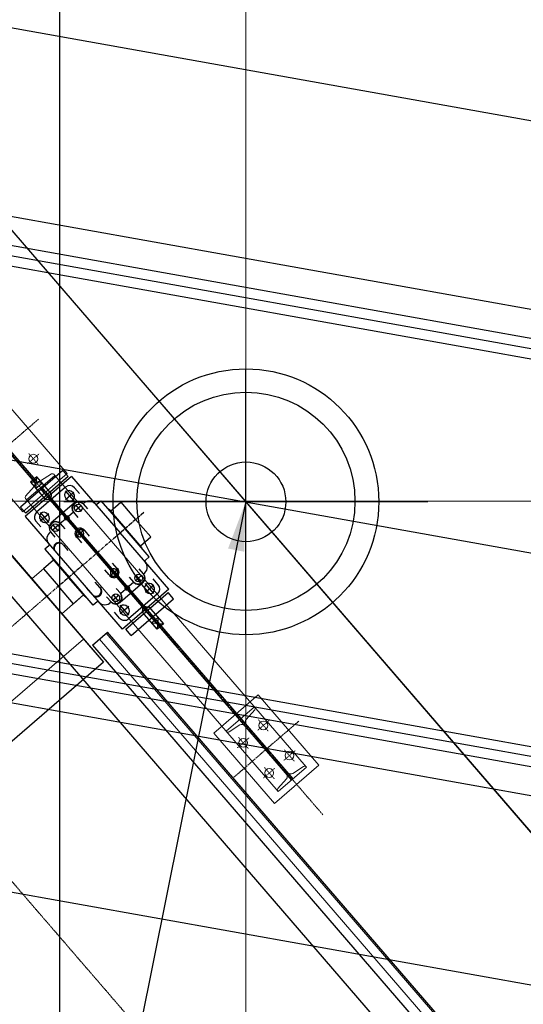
# Model space of a CAD drawing. Header units: inches. Extents: x -204116 to 930598, y -391373 to 256461.
# Tile 52 of 225: x 171 to 2066, y 36223 to 39926. Entities that reach past the tile are written whole.
import ezdxf
from ezdxf.lldxf.tags import DXFTag

# ---------------------------------------------------------------- set-up
doc = ezdxf.new("R2010")
doc.units = ezdxf.units.IN
doc.header["$LTSCALE"] = 10
doc.header["$MEASUREMENT"] = 0
doc.linetypes.add('CENTER', pattern=[2, 1.25, -0.25, 0.25, -0.25])
doc.linetypes.add('CHAIN', pattern=[0.3543, 0.2362, -0.0295, 0.0591, -0.0295])
doc.styles.add('MIC', font='romans.shx', dxfattribs={"width": 0.8})
tags = doc.linetypes.add('CENTER2', pattern=[1.125, 0.75, -0.125, 0.125, -0.125]).pattern_tags.tags
tags[10:11] = [DXFTag(74, 4), DXFTag(75, 0), DXFTag(340, '0'), DXFTag(46, 1.0), DXFTag(50, 0.0), DXFTag(44, 0.0), DXFTag(45, 0.0)]
tags[8:9] = [DXFTag(74, 4), DXFTag(75, 0), DXFTag(340, '0'), DXFTag(46, 1.0), DXFTag(50, 0.0), DXFTag(44, 0.0), DXFTag(45, 0.0)]
tags[6:7] = [DXFTag(74, 4), DXFTag(75, 0), DXFTag(340, '0'), DXFTag(46, 1.0), DXFTag(50, 0.0), DXFTag(44, 0.0), DXFTag(45, 0.0)]
tags[4:5] = [DXFTag(74, 4), DXFTag(75, 0), DXFTag(340, '0'), DXFTag(46, 1.0), DXFTag(50, 0.0), DXFTag(44, 0.0), DXFTag(45, 0.0)]
doc.dimstyles.new('1_75', dxfattribs={"dimscale": 75, "dimtxt": 2.5, "dimasz": 2.5, "dimexe": 1, "dimexo": 2, "dimgap": 1, "dimtad": 1, "dimtoh": 1, "dimdec": 0, "dimzin": 9, "dimdsep": 46, "dimtxsty": 'MIC', "dimcen": 2.5, "dimclrd": 1, "dimclre": 1, "dimclrt": 256, "dimadec": 0, "dimazin": 0, "dimtfac": 1, "dimtdec": 0, "dimtmove": 2, "dimatfit": 3, "dimfxl": 1, "dimlwd": -1, "dimlwe": -1, "dimarcsym": 0})

msp = doc.modelspace()

# ---------------------------------------------------------------- linework, layer by layer
at = {"color": 250, "ltscale": 0.01}
for p, q in [((5338.1, 33112.6), (-6639.9, 46989.8)), ((-18677.6, 41631.2), (11241.6, 36287.4))]:
    msp.add_line(p, q, dxfattribs=at)
at = {"color": 250}
for p, q in [((322.3, 33112.7), (322.4, 46583.2)), ((-19620.2, 43424.9, 2), (7557.7, 38570.7, 2)), ((6132.5, 38005, 0), (-19619.1, 42604.4, 0)), ((6125.9, 37968.1, 0), (-19619, 42566.3, -0.7)), ((-19619, 42528.2, 0), (6119.3, 37931.1, 0)), ((-19619.1, 41070.5, 0), (5867, 36518.5, 0)), ((5853.8, 36444.7, 0), (-19619.2, 40994.3, 0)), ((7298.8, 37905.9), (-6054.7, 40290.9, -0.3)), ((-19620.3, 40174.2, 2), (6995, 35420.6, 2)), ((4149.2, 33112.6, 21478548.1), (-761.6, 38802.1, 17963747.5)), ((5338.1, 33112.6, 2), (454.7, 38770.3, 2)), ((5860.4, 36481.6, 0), (-6345.7, 38661.7, -0.3)), ((6982.3, 36133.9), (-6371.1, 38518.9, -0.3)), ((58.9, 38004.4, 17682289.1), (486.3, 37509.4, 17682289.1)), ((444.2, 37573.3, 18681416.3), (501, 37622.4, 18681416.3)), ((4393.6, 33112.6, 21077005.1), (501, 37622.4, 17975536)), ((444.2, 37573.3, 17975536), (4294.5, 33112.6, 21043302.1)), ((486.3, 37509.4, 17682289.1), (-725, 36463.9, 17682289.1))]:
    msp.add_line(p, q, dxfattribs=at)
at = {"color": 1, "linetype": 'CENTER', "lineweight": 0, "ltscale": 0.5}
for p, q in [((1022.3, 33114.8, -59590.7), (1022.3, 45614.8, -59590.7)), ((1022.3, 37704.3, -59590.7), (1022.3, 38525.2, -59590.7)), ((-1726.1, 38114.8, -59590.7), (2428, 38114.8, -59590.7))]:
    msp.add_line(p, q, dxfattribs=at)
at = {"color": 250, "linetype": 'CENTER', "lineweight": 0, "ltscale": 0.5}
for p, q in [((3224.5, 33112.6, 22102861.4), (-2302.8, 39516.3, 22102861.4)), ((-404, 38923.4, 17682289.1), (1311.9, 36935.4, 17682289.1)), ((-3.7, 38212, 17682289.1), (241.3, 38423.4, 17682289.1)), ((-951.8, 36700.1, 17682289.1), (285.7, 37768.3, 17682289.1)), ((976.5, 37076.5, 17682289.1), (1221.4, 37287.9, 17682289.1))]:
    msp.add_line(p, q, dxfattribs=at)
at = {"color": 250, "ltscale": 0.25}
for p, q in [((1022.3, 37612.6), (1022.3, 38612.6)), ((1707.2, 38112.6), (337.4, 38112.7))]:
    msp.add_line(p, q, dxfattribs=at)
at = {"color": 250, "linetype": 'Continuous', "lineweight": 0}
for p, q in [((349.1, 38219.2, 17682289.1), (55.1, 38559.9, 17682289.1)), ((224.7, 38188.2, 17682289.1), (6.2, 38441.4, 17682289.1)), ((12.9, 38447.2, 17682289.1), (231.4, 38194, 17682289.1)), ((-111.5, 38416.1, 17682289.1), (182.6, 38075.5, 17682289.1)), ((182.6, 38075.5, 17682289.1), (349.1, 38219.2, 17682289.1)), ((302.5, 38212, 17682289.1), (196.5, 38120.5, 17682289.1)), ((249.6, 38191.4, 17682289.1), (289.9, 38217.4, 17682289.1)), ((299, 38216, 17682289.1), (302.5, 38212, 17682289.1)), ((1248.4, 37116.2, 17682289.1), (302.5, 38212, 17682289.1)), ((193.1, 38133.8, 17682289.1), (224.6, 38169.8, 17682289.1)), ((246.6, 38163.8, 17682289.1), (1194, 37066.1, 17682289.1)), ((252.4, 38168.8, 17682289.1), (1199.8, 37071.1, 17682289.1)), ((196.5, 38120.5, 17682289.1), (193, 38124.6, 17682289.1)), ((1143.9, 37022.9, 17682289.1), (196.5, 38120.5, 17682289.1)), ((486.3, 37509.4, 17682289.1), (134.1, 37917.4, 17682289.1)), ((298.5, 37893.5, 17682289.1), (216.1, 37822.3, 17682289.1)), ((411.5, 37762.6, 17682289.1), (329.1, 37691.5, 17682289.1)), ((-800.1, 36551, 17682289.1), (411.1, 37596.4, 17682289.1)), ((1067.8, 37386.5, 17682289.1), (901.3, 37242.8, 17682289.1)), ((1296.5, 37121.6, 17682289.1), (1067.8, 37386.5, 17682289.1)), ((947.9, 37250, 17682289.1), (1053.9, 37341.5, 17682289.1)), ((1055.4, 37330.5, 17682289.1), (1023.4, 37294, 17682289.1)), ((1053.9, 37341.5, 17682289.1), (1055.4, 37339.7, 17682289.1)), ((999.4, 37273.2, 17682289.1), (958.6, 37246.9, 17682289.1)), ((1174.5, 37088.8, 17682289.1), (1017.5, 37270.6, 17682289.1)), ((1023.4, 37275.6, 17682289.1), (1180.3, 37093.8, 17682289.1)), ((901.3, 37242.8, 17682289.1), (1130, 36977.8, 17682289.1)), ((949.5, 37248.2, 17682289.1), (947.9, 37250, 17682289.1)), ((1130, 36977.8, 17682289.1), (1296.5, 37121.6, 17682289.1)), ((1249.9, 37114.4, 17682289.1), (1143.9, 37022.9, 17682289.1)), ((1198.5, 37091.2, 17682289.1), (1239.3, 37117.5, 17682289.1)), ((1248.4, 37116.2, 17682289.1), (1249.9, 37114.4, 17682289.1)), ((1142.4, 37033.9, 17682289.1), (1174.4, 37070.4, 17682289.1)), ((1143.9, 37022.9, 17682289.1), (1142.4, 37024.7, 17682289.1))]:
    msp.add_line(p, q, dxfattribs=at)
at = {"color": 250, "linetype": 'CHAIN', "lineweight": 0, "ltscale": 0.01}
for p, q in [((243.5, 38293.2, 17682289.1), (200.5, 38256.1, 17682289.1)), ((203.5, 38296.1, 17682289.1), (240.5, 38253.2, 17682289.1)), ((1069.2, 37293.1, 17682289.1), (1106.3, 37250.1, 17682289.1)), ((1109.2, 37290.2, 17682289.1), (1066.3, 37253.1, 17682289.1)), ((1033.5, 37224.8, 17682289.1), (990.6, 37187.7, 17682289.1)), ((993.5, 37227.8, 17682289.1), (1030.6, 37184.8, 17682289.1)), ((1164.3, 37139.5, 17682289.1), (1207.3, 37176.6, 17682289.1)), ((1167.2, 37179.6, 17682289.1), (1204.3, 37136.6, 17682289.1)), ((1088.6, 37074.2, 17682289.1), (1131.6, 37111.3, 17682289.1)), ((1091.5, 37114.2, 17682289.1), (1128.6, 37071.2, 17682289.1))]:
    msp.add_line(p, q, dxfattribs=at)
at = {"color": 250, "ltscale": 0.130467}
for p, q in [((333.5, 38230.6, 17682289.1), (173.6, 38092.6, 17682289.1)), ((333.5, 38230.6, 17682289.1), (353.6, 38207.3, 17682289.1)), ((366.1, 38207.5, 17682289.1), (191.7, 38056.9, 17682289.1)), ((353.6, 38207.3, 17682289.1), (193.7, 38069.3, 17682289.1)), ((235.3, 38207, 17682289.1), (211.3, 38186.3, 17682289.1)), ((211.3, 38186.3, 17682289.1), (266.4, 38122.5, 17682289.1)), ((256, 38183, 17682289.1), (211.3, 38186.3, 17682289.1)), ((232, 38162.3, 17682289.1), (235.3, 38207, 17682289.1)), ((256, 38183, 17682289.1), (232, 38162.3, 17682289.1)), ((290.3, 38143.2, 17682289.1), (235.3, 38207, 17682289.1)), ((366.1, 38207.5, 17682289.1), (549.1, 37995.5, 17682289.1)), ((343.2, 38167.9, 17682289.1), (234.2, 38073.8, 17682289.1)), ((342.5, 38154, 17682289.1), (374.5, 38116.9, 17682289.1)), ((342.7, 38121.8, 17682289.1), (374.3, 38149.1, 17682289.1)), ((369, 38149, 17682289.1), (373.4, 38143.9, 17682289.1)), ((377.1, 38165.4, 17682289.1), (395.9, 38143.6, 17682289.1)), ((290.3, 38143.2, 17682289.1), (266.4, 38122.5, 17682289.1)), ((266.4, 38122.5, 17682289.1), (288.7, 38120.9, 17682289.1)), ((461.8, 37920.3, 17682289.1), (279.9, 38131, 17682289.1)), ((288.7, 38120.9, 17682289.1), (290.3, 38143.2, 17682289.1)), ((343.6, 38127, 17682289.1), (348, 38122, 17682289.1)), ((461.7, 38104.1, 17682289.1), (476.3, 38116.6, 17682289.1)), ((476.3, 38116.6, 17682289.1), (567.2, 38011.2, 17682289.1)), ((512.2, 38077.9, 17682289.1), (550.8, 38111.1, 17682289.1)), ((550.8, 38111.1, 17682289.1), (607.2, 38045.7, 17682289.1)), ((173.6, 38092.6, 17682289.1), (193.7, 38069.3, 17682289.1)), ((248, 38072.5, 17682289.1), (280, 38035.4, 17682289.1)), ((375.4, 38107.2, 17682289.1), (289.6, 38033.1, 17682289.1)), ((372.9, 38073.3, 17682289.1), (354.5, 38057.4, 17682289.1)), ((372.9, 38073.3, 17682289.1), (389.6, 38054, 17682289.1)), ((378.8, 38078.4, 17682289.1), (403.4, 38099.6, 17682289.1)), ((380.5, 38101.3, 17682289.1), (401.7, 38076.8, 17682289.1)), ((409.3, 38104.7, 17682289.1), (425.7, 38085.7, 17682289.1)), ((504.5, 38083.9, 17682289.1), (505.2, 38084.5, 17682289.1)), ((506.6, 38084.4, 17682289.1), (568.7, 38012.5, 17682289.1)), ((191.7, 38056.9, 17682289.1), (374.6, 37845, 17682289.1)), ((231.7, 38040, 17682289.1), (250.6, 38018, 17682289.1)), ((279.8, 38067.6, 17682289.1), (248.2, 38040.3, 17682289.1)), ((249.1, 38045.5, 17682289.1), (253.5, 38040.4, 17682289.1)), ((274.6, 38067.4, 17682289.1), (279, 38062.4, 17682289.1)), ((341.9, 38046.5, 17682289.1), (323.4, 38030.6, 17682289.1)), ((663.7, 37980.3, 17682289.1), (607.2, 38045.7, 17682289.1)), ((287.1, 37999.2, 17682289.1), (303.5, 37980.2, 17682289.1)), ((317.5, 38025.5, 17682289.1), (293, 38004.3, 17682289.1)), ((294.7, 38027.2, 17682289.1), (315.8, 38002.7, 17682289.1)), ((323.4, 38030.6, 17682289.1), (340.1, 38011.3, 17682289.1)), ((414.8, 38008.3, 17682289.1), (381.7, 37979.7, 17682289.1)), ((385.8, 38005.4, 17682289.1), (406.5, 37981.4, 17682289.1)), ((388.7, 38008, 17682289.1), (409.4, 37983.9, 17682289.1)), ((415.6, 38003.1, 17682289.1), (432.2, 37983.8, 17682289.1)), ((658.2, 37905.8, 17682289.1), (567.2, 38011.2, 17682289.1)), ((630.8, 37940.5, 17682289.1), (568.7, 38012.5, 17682289.1)), ((386.7, 37978.1, 17682289.1), (403.3, 37958.9, 17682289.1)), ((732, 37783.6, 17682289.1), (549.1, 37995.5, 17682289.1)), ((625.2, 37947.1, 17682289.1), (663.7, 37980.3, 17682289.1)), ((280, 37947.2, 17682289.1), (265.5, 37934.7, 17682289.1)), ((265.5, 37934.7, 17682289.1), (356.5, 37829.3, 17682289.1)), ((335.3, 37949, 17682289.1), (351.9, 37929.7, 17682289.1)), ((630, 37938.5, 17682289.1), (630.7, 37939.2, 17682289.1)), ((298.5, 37893.5, 17682289.1), (260, 37860.2, 17682289.1)), ((292.9, 37900, 17682289.1), (355, 37828, 17682289.1)), ((293.7, 37902, 17682289.1), (293, 37901.3, 17682289.1)), ((309.3, 37920.6, 17682289.1), (325.7, 37901.6, 17682289.1)), ((461.8, 37920.3, 17682289.1), (643.8, 37709.5, 17682289.1)), ((643.7, 37893.3, 17682289.1), (658.2, 37905.8, 17682289.1)), ((260, 37860.2, 17682289.1), (316.5, 37794.8, 17682289.1)), ((508.1, 37837.4, 17682289.1), (491.5, 37856.7, 17682289.1)), ((542, 37860.9, 17682289.1), (508.9, 37832.3, 17682289.1)), ((535, 37832.6, 17682289.1), (514.3, 37856.6, 17682289.1)), ((537.9, 37835, 17682289.1), (517.2, 37859.1, 17682289.1)), ((537, 37862.4, 17682289.1), (520.4, 37881.7, 17682289.1)), ((636.6, 37841.3, 17682289.1), (620.2, 37860.3, 17682289.1)), ((417.1, 37756.1, 17682289.1), (355, 37828, 17682289.1)), ((447.4, 37723.9, 17682289.1), (356.5, 37829.3, 17682289.1)), ((557.6, 37633, 17682289.1), (374.6, 37845, 17682289.1)), ((600.3, 37809.9, 17682289.1), (583.6, 37829.2, 17682289.1)), ((606.2, 37815, 17682289.1), (630.7, 37836.2, 17682289.1)), ((629, 37813.3, 17682289.1), (607.9, 37837.9, 17682289.1)), ((692, 37800.6, 17682289.1), (673.2, 37822.4, 17682289.1)), ((372.9, 37729.4, 17682289.1), (316.5, 37794.8, 17682289.1)), ((439.9, 37769.3, 17682289.1), (423.5, 37788.3, 17682289.1)), ((471.8, 37790.8, 17682289.1), (455.1, 37810.1, 17682289.1)), ((550.8, 37767.2, 17682289.1), (534.1, 37786.5, 17682289.1)), ((634.1, 37807.4, 17682289.1), (548.3, 37733.3, 17682289.1)), ((569.2, 37783.1, 17682289.1), (550.8, 37767.2, 17682289.1)), ((732, 37783.6, 17682289.1), (557.6, 37633, 17682289.1)), ((600.3, 37809.9, 17682289.1), (581.8, 37794, 17682289.1)), ((675.7, 37768, 17682289.1), (643.6, 37805.1, 17682289.1)), ((643.9, 37773, 17682289.1), (675.5, 37800.2, 17682289.1)), ((649.1, 37773.1, 17682289.1), (644.7, 37778.2, 17682289.1)), ((674.6, 37795, 17682289.1), (670.2, 37800.1, 17682289.1)), ((411.5, 37762.6, 17682289.1), (372.9, 37729.4, 17682289.1)), ((419.2, 37756.6, 17682289.1), (418.5, 37756, 17682289.1)), ((514.4, 37735.8, 17682289.1), (498, 37754.9, 17682289.1)), ((544.9, 37762.1, 17682289.1), (520.3, 37740.9, 17682289.1)), ((543.2, 37739.2, 17682289.1), (522, 37763.8, 17682289.1)), ((570.1, 37633.2, 17682289.1), (730, 37771.2, 17682289.1)), ((689.5, 37766.7, 17682289.1), (580.5, 37672.6, 17682289.1)), ((590.2, 37609.9, 17682289.1), (750.1, 37748, 17682289.1)), ((750.1, 37748, 17682289.1), (730, 37771.2, 17682289.1)), ((462, 37736.4, 17682289.1), (447.4, 37723.9, 17682289.1)), ((581.2, 37686.5, 17682289.1), (549.2, 37723.6, 17682289.1)), ((581, 37718.7, 17682289.1), (549.4, 37691.4, 17682289.1)), ((580.1, 37713.5, 17682289.1), (575.7, 37718.6, 17682289.1)), ((633.4, 37697.3, 17682289.1), (635, 37719.7, 17682289.1)), ((657.3, 37718, 17682289.1), (633.4, 37697.3, 17682289.1)), ((635, 37719.7, 17682289.1), (657.3, 37718, 17682289.1)), ((657.3, 37718, 17682289.1), (712.4, 37654.2, 17682289.1)), ((546.6, 37675.1, 17682289.1), (527.7, 37697, 17682289.1)), ((554.6, 37691.5, 17682289.1), (550.3, 37696.6, 17682289.1)), ((688.4, 37633.6, 17682289.1), (633.4, 37697.3, 17682289.1)), ((691.7, 37678.2, 17682289.1), (667.7, 37657.5, 17682289.1)), ((691.7, 37678.2, 17682289.1), (688.4, 37633.6, 17682289.1)), ((590.2, 37609.9, 17682289.1), (570.1, 37633.2, 17682289.1)), ((667.7, 37657.5, 17682289.1), (712.4, 37654.2, 17682289.1)), ((712.4, 37654.2, 17682289.1), (688.4, 37633.6, 17682289.1))]:
    msp.add_line(p, q, dxfattribs=at)
at = {"color": 250, "linetype": 'CENTER'}
msp.add_line((638, 38072.3, 17682289.1), (285.7, 37768.3, 17682289.1), dxfattribs=at)
msp.add_line((638, 38072.3, 17682289.1), (285.7, 37768.3, 17682289.1), dxfattribs=at)
at = {"color": 250, "linetype": 'CENTER2', "lineweight": 9, "ltscale": 0.01}
msp.add_line((4340.7, 33112.6, 21059030.4), (470.7, 37596.2, 17975536), dxfattribs=at)
at = {"color": 250, "lineweight": 9, "ltscale": 0.01}
msp.add_line((4386, 33112.6, 21074441.6), (496.7, 37618.6, 17975533.8), dxfattribs=at)
at = {"color": 250}
for radius in [500, 150]:
    msp.add_circle((1022.3, 38112.6), radius, dxfattribs=at)
msp.add_circle((1022.3, 38114.8, -59590.7), 410.4)
at = {"color": 250, "linetype": 'Continuous', "lineweight": 0}
for centre in [(222, 38274.7, 17682289.1), (1087.8, 37271.6, 17682289.1), (1012.1, 37206.3, 17682289.1), (1185.8, 37158.1, 17682289.1), (1110.1, 37092.7, 17682289.1)]:
    msp.add_circle(centre, 16.5, dxfattribs=at)
at = {"color": 250, "ltscale": 0.130467}
for centre, radius in [((391.1, 38089, 17682289.1), 14.4), ((348.2, 38052, 17682289.1), 8.35), ((305.2, 38014.9, 17682289.1), 14.4), ((618.5, 37825.6, 17682289.1), 14.4), ((575.5, 37788.6, 17682289.1), 8.35), ((532.6, 37751.5, 17682289.1), 14.4)]:
    msp.add_circle(centre, radius, dxfattribs=at)
at = {"color": 250, "linetype": 'Continuous', "lineweight": 0}
for centre, radius, start, end in [((214.1, 38179, 17682289.1), 14, 318.7988, 40.7988), ((242, 38203.2, 17682289.1), 14, 220.7988, 302.7988), ((293.7, 38211.5, 17682289.1), 7, 40.7988, 122.7988), ((198.3, 38129.1, 17682289.1), 7, 138.7988, 220.7988), ((1050.1, 37335.1, 17682289.1), 7, 318.7988, 40.7988), ((1034, 37284.7, 17682289.1), 14, 138.7988, 220.7988), ((1006.9, 37261.4, 17682289.1), 14, 40.7988, 122.7988), ((954.8, 37252.8, 17682289.1), 7, 220.7988, 302.7988), ((1243.1, 37111.6, 17682289.1), 7, 40.7988, 122.7988), ((1163.9, 37079.6, 17682289.1), 14, 318.7988, 40.7988), ((1190.9, 37102.9, 17682289.1), 14, 220.7988, 302.7988), ((1147.7, 37029.3, 17682289.1), 7, 138.7988, 220.7988)]:
    msp.add_arc(centre, radius, start, end, dxfattribs=at)
at = {"color": 250, "ltscale": 0.130467}
for centre, radius, start, end in [((356.3, 38138, 17682289.1), 16.8, 40.7988, 220.7988), ((358.9, 38149.7, 17682289.1), 24, 40.7988, 130.7988), ((360.7, 38132.9, 17682289.1), 16.8, 220.7988, 40.7988), ((391.1, 38089, 17682289.1), 24, 40.7988, 220.7988), ((393, 38086.8, 17682289.1), 24.2, 47.7122, 213.8854), ((432.1, 38085.5, 17682289.1), 29.8, 40.1505, 139.8746), ((249.9, 38055.6, 17682289.1), 24, 130.7988, 220.7988), ((261.8, 38056.5, 17682289.1), 16.8, 40.7988, 220.7988), ((458.6, 38107.7, 17682289.1), 4.8, 220.7988, 310.7988), ((505.9, 38083.8, 17682289.1), 0.96, 40.7988, 130.7988), ((266.2, 38051.4, 17682289.1), 16.8, 220.7988, 40.7988), ((305.2, 38014.9, 17682289.1), 24, 40.7988, 220.7988), ((307.1, 38012.7, 17682289.1), 24.2, 47.7122, 213.8854), ((302.7, 37973.9, 17682289.1), 29.8, 121.723, 221.4471), ((398.2, 37994, 17682289.1), 19.6, 27.7622, 233.8354), ((401.8, 37989.8, 17682289.1), 19.1, 136.5652, 217.4985), ((398.2, 37994, 17682289.1), 13.6, 138.9194, 302.6782), ((387.9, 38007.4, 17682289.1), 2.88, 150.27, 220.7988), ((386.5, 38006.1, 17682289.1), 2.88, 40.7988, 111.3276), ((401.8, 37989.8, 17682289.1), 19.1, 44.0991, 125.0324), ((398.2, 37994, 17682289.1), 13.6, 318.9194, 122.6782), ((318, 37940, 17682289.1), 19.5, 27.2911, 212.2088), ((408.7, 37983.3, 17682289.1), 2.88, 220.7988, 291.3276), ((407.2, 37982.1, 17682289.1), 2.88, 330.27, 40.7988), ((276.9, 37950.9, 17682289.1), 4.8, 310.7988, 40.7988), ((319.4, 37937.6, 17682289.1), 19.5, 35.7358, 203.7641), ((630.1, 37939.9, 17682289.1), 0.96, 310.7988, 40.7988), ((293.6, 37900.6, 17682289.1), 0.96, 130.7988, 220.7988), ((620.9, 37866.6, 17682289.1), 29.8, 301.723, 41.4471), ((646.8, 37889.7, 17682289.1), 4.8, 130.7988, 220.7988), ((525.5, 37846.6, 17682289.1), 19.6, 207.7622, 53.8354), ((525.5, 37846.6, 17682289.1), 13.6, 138.9194, 302.6782), ((516.5, 37858.5, 17682289.1), 2.88, 150.27, 220.7988), ((515, 37857.2, 17682289.1), 2.88, 40.7988, 111.3276), ((525.5, 37846.6, 17682289.1), 13.6, 318.9194, 122.6782), ((521.9, 37850.7, 17682289.1), 19.1, 316.5652, 37.4985), ((521.9, 37850.7, 17682289.1), 19.1, 224.0991, 305.0324), ((537.2, 37834.4, 17682289.1), 2.88, 220.7988, 291.3276), ((535.8, 37833.2, 17682289.1), 2.88, 330.27, 40.7988), ((618.5, 37825.6, 17682289.1), 24, 220.7988, 40.7988), ((616.5, 37827.8, 17682289.1), 24.2, 227.7122, 33.8854), ((460.4, 37775, 17682289.1), 19.5, 229.3887, 54.3065), ((458.1, 37776.8, 17682289.1), 19.5, 237.8335, 45.8618), ((657.5, 37789.1, 17682289.1), 16.8, 40.7988, 220.7988), ((661.9, 37784.1, 17682289.1), 16.8, 220.7988, 40.7988), ((673.8, 37784.9, 17682289.1), 24, 310.7988, 40.7988), ((417.8, 37756.7, 17682289.1), 0.96, 220.7988, 310.7988), ((465.1, 37732.8, 17682289.1), 4.8, 40.7988, 130.7988), ((530.7, 37753.7, 17682289.1), 24.2, 227.7122, 33.8854), ((532.6, 37751.5, 17682289.1), 24, 220.7988, 40.7988), ((491.6, 37755, 17682289.1), 29.8, 220.1505, 319.8746), ((563, 37707.6, 17682289.1), 16.8, 40.7988, 220.7988), ((567.4, 37702.5, 17682289.1), 16.8, 220.7988, 40.7988), ((564.8, 37690.8, 17682289.1), 24, 220.7988, 310.7988)]:
    msp.add_arc(centre, radius, start, end, dxfattribs=at)

# ---------------------------------------------------------------- leaders
msp.add_leader([(1022.3, 38114.8, -4480165), (-231.3, 31885.1, -4480165)], dimstyle='1_75', override={"dimgap": 1, "dimtad": 0})

doc.saveas('drawing.dxf')
